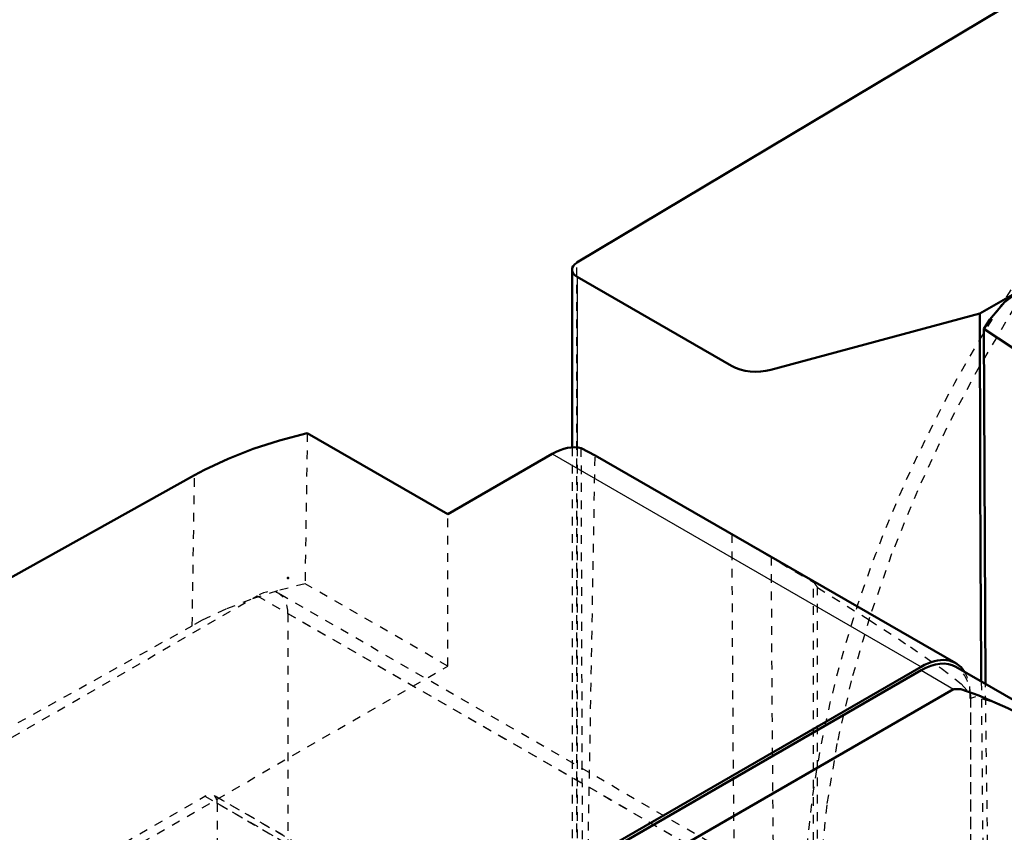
# Model space of a CAD drawing. Header units: millimetres. Extents: x -907 to 463, y -591 to 1160.
# Tile 48 of 60: x -492 to -379, y 610 to 703. Entities that reach past the tile are written whole.
import ezdxf

# ---------------------------------------------------------------- set-up
doc = ezdxf.new("R2010")
doc.units = ezdxf.units.MM
doc.linetypes.add('Dashed', pattern=[2, 1, -1])
for name, color, linetype, lineweight in [('2d ConnectionPoints', 7, 'Continuous', 50), ('AM_0', 7, 'Continuous', 50), ('AM_4', 3, 'Continuous', 25), ('AM_9', 6, 'Dashed', 25)]:
    doc.layers.add(name, color=color, linetype=linetype, lineweight=lineweight)

# ---------------------------------------------------------------- blocks, each defined once
blk = doc.blocks.new('87_part_3__170_2_0_in_HSVP164161451021531101300230_6')
at = {"layer": 'AM_9'}
for p, q in [((-407.71, 578.23), (-469.58, 613.94)), ((-516.19, 587.52), (-470.58, 613.84)), ((-470.58, 613.84), (-408.71, 578.13)), ((-469.17, 613.03), (-469.17, 586.08)), ((-469.17, 613.03), (-407.29, 577.31)), ((-516.19, 587.52), (-454.32, 551.8)), ((-469.17, 586.08), (-407.29, 550.36)), ((-517.6, 558.12), (-517.6, 585.07)), ((-517.6, 585.07), (-455.73, 549.35)), ((-470.58, 583.63), (-516.19, 557.3)), ((-470.58, 583.63), (-408.71, 547.91)), ((-454.32, 551.8), (-408.71, 578.13)), ((-407.29, 577.31), (-407.29, 550.36)), ((-517.6, 558.12), (-455.73, 522.4)), ((-516.19, 557.3), (-454.32, 521.59)), ((-517.19, 557.2), (-455.32, 521.49)), ((-455.73, 522.4), (-455.73, 549.35)), ((-408.71, 547.91), (-454.32, 521.59))]:
    blk.add_line(p, q, dxfattribs=at)
for centre, start_param, end_param in [((-470.58, 612.21), 5.497706, 7.068502), ((-516.19, 585.88), 0.785317, 2.356113), ((-470.58, 585.27), 3.92691, 5.497706), ((-408.71, 576.49), 5.497706, 7.068502), ((-516.19, 558.94), 2.356113, 3.92691), ((-454.32, 550.16), 0.785317, 2.356113), ((-408.71, 549.55), 3.92691, 5.497706), ((-454.32, 523.22), 2.356113, 3.92691)]:
    blk.add_ellipse(centre, major_axis=(1, 1.73), ratio=0.577382, start_param=start_param, end_param=end_param, dxfattribs=at)
blk = doc.blocks.new('89_part_2_2_0_in_HSVP164161451021531101300230_6')
at = {"layer": 'AM_9'}
for p, q in [((-522.2, 603.64), (-464.57, 636.91)), ((-464.57, 636.91), (-409.77, 605.27)), ((-410.8, 607.56), (-462.07, 637.16)), ((-461.03, 634.87), (-461.03, 518.92)), ((-461.03, 634.87), (-413.3, 607.32)), ((-418.31, 584.35), (-469.58, 613.94)), ((-516.19, 587.52), (-470.58, 613.84)), ((-470.58, 613.84), (-419.31, 584.25)), ((-469.17, 613.03), (-469.17, 586.08)), ((-469.17, 613.03), (-417.9, 583.43))]:
    blk.add_line(p, q, dxfattribs=at)
for centre, major_axis in [((-464.57, 632.83), (2.5, 4.33)), ((-470.58, 612.21), (1, 1.73))]:
    blk.add_ellipse(centre, major_axis=major_axis, ratio=0.577382, start_param=5.497706, end_param=7.068502, dxfattribs=at)
blk = doc.blocks.new('90_Upper_Cover_2PumpDrive_210_2_0_in_HSVP164161451021531101300230_6')
at = {"layer": 'AM_0'}
for p, q in [((-442.65, 646.3), (-458.81, 655.63)), ((-425.7, 653.08), (-427.29, 653.91)), ((-442.65, 646.3), (-430.63, 653.24)), ((-425.7, 653.08), (-384.2, 629.15)), ((-508.93, 630.08), (-471.78, 650.79)), ((-507.7, 559.76), (-388.2, 628.75))]:
    blk.add_line(p, q, dxfattribs=at)
blk.add_lwpolyline([(-458.81, 655.63), (-461.99, 654.8), (-465.04, 653.82), (-467.92, 652.69), (-470.62, 651.41), (-471.78, 650.79)], dxfattribs=at)
for centre, start_param, end_param in [((-430.63, 646.71), 0.154021, 0.785317), ((-388.2, 622.22), 5.984765, 7.068502)]:
    blk.add_ellipse(centre, major_axis=(4, 6.93), ratio=0.577382, start_param=start_param, end_param=end_param, dxfattribs=at)
at = {"layer": 'AM_4'}
blk.add_line((-430.63, 653.24), (-388.2, 628.75), dxfattribs=at)
at = {"layer": 'AM_9'}
for p, q in [((-458.81, 655.63), (-459.07, 638.31)), ((-426.92, 532.9), (-427.29, 653.91)), ((-426.92, 583.9), (-425.7, 653.08)), ((-472.04, 633.47), (-471.78, 650.79)), ((-418.25, 648.8), (-400.58, 638.48)), ((-442.65, 628.83), (-442.65, 646.3)), ((-442.65, 628.83), (-459.07, 638.31)), ((-400.58, 518.72), (-400.58, 638.48)), ((-400.11, 518.99), (-400.11, 637.85)), ((-493.8, 621.34), (-472.04, 633.47)), ((-503.81, 593.52), (-442.65, 628.83)), ((-382.54, 625.48), (-382.54, 402.57))]:
    blk.add_line(p, q, dxfattribs=at)
for points in [[(-459.07, 638.31), (-462.25, 637.48), (-465.3, 636.5), (-468.18, 635.37), (-470.89, 634.09), (-472.04, 633.47)], [(-400.11, 637.85), (-394.17, 634.13), (-389.42, 631.03), (-385.89, 628.58), (-383.61, 626.79), (-382.6, 625.68), (-382.54, 625.48)]]:
    blk.add_lwpolyline(points, dxfattribs=at)
for centre, start_param, end_param in [((-405.17, 632.01), 5.959538, 6.120074), ((-388.2, 622.22), 5.497706, 5.984765)]:
    blk.add_ellipse(centre, major_axis=(4, 6.93), ratio=0.577382, start_param=start_param, end_param=end_param, dxfattribs=at)
blk = doc.blocks.new('91_Lower_Cover_2PumpDrive_2_2_0_in_HSVP164161451021531101300230_6')
at = {"layer": 'AM_0'}
for p, q in [((-334.94, 600.3), (-384.2, 628.74)), ((-507, 559.76), (-388.2, 628.34)), ((-384.46, 626.18), (-503.25, 557.6))]:
    blk.add_line(p, q, dxfattribs=at)
blk.add_lwpolyline([(-334.94, 600.3), (-344.68, 605.87), (-353.5, 610.84), (-361.31, 615.17), (-368.07, 618.82), (-373.73, 621.76), (-378.23, 623.98), (-381.55, 625.45), (-383.65, 626.16), (-384.46, 626.18)], dxfattribs=at)
blk.add_ellipse((-388.2, 621.81), major_axis=(4, 6.93), ratio=0.577382, start_param=6.283185, end_param=7.068502, dxfattribs=at)
at = {"layer": 'AM_4'}
blk.add_line((-388.2, 628.34), (-384.46, 626.18), dxfattribs=at)
at = {"layer": 'AM_9'}
blk.add_line((-382.54, 625.07), (-382.54, 401.34), dxfattribs=at)
blk.add_lwpolyline([(-336.75, 601.34), (-345.96, 606.63), (-354.26, 611.31), (-361.59, 615.37), (-367.89, 618.77), (-373.11, 621.47), (-377.21, 623.47), (-380.17, 624.74), (-381.95, 625.28), (-382.54, 625.08), (-382.54, 625.07)], dxfattribs=at)
blk.add_ellipse((-388.2, 621.81), major_axis=(4, 6.93), ratio=0.577382, start_param=5.497706, end_param=6.283185, dxfattribs=at)
blk = doc.blocks.new('110_Upper_Cover_2PumpDrive_210_3_0_in_HSVP164161451021531101300230_6')
at = {"layer": 'AM_0'}
for p, q in [((-346.84, 723.66), (-427.8, 675.26)), ((-428.36, 674.45), (-428.36, 654)), ((-410.01, 663.38), (-427.78, 673.64)), ((-376.89, 672.02), (-381.43, 669.4)), ((-381.43, 669.4), (-405.49, 662.92)), ((-380.81, 626.78), (-380.97, 667.66)), ((-366.63, 658.07), (-380.97, 667.66))]:
    blk.add_line(p, q, dxfattribs=at)
blk.add_lwpolyline([(-376.89, 672.02), (-378.62, 670.71), (-380.3, 668.72), (-380.97, 667.66)], dxfattribs=at)
for centre, major_axis, ratio, start_param, end_param in [((-426.36, 674.45), (-2, 0), 0.577288, 5.51524, 7.068583), ((3831.51, -1762.68), (-2978.76, 5159.92), 0.577382, 0.785479, 0.794165), ((-407.18, 665.01), (-4, 0), 0.577288, 0.785398, 2.007129)]:
    blk.add_ellipse(centre, major_axis=major_axis, ratio=ratio, start_param=start_param, end_param=end_param, dxfattribs=at)
at = {"layer": 'AM_4'}
blk.add_line((-427.78, 673.64), (-427.78, 654), dxfattribs=at)
at = {"layer": 'AM_9'}
for p, q in [((-427.8, 547.7), (-427.8, 675.26)), ((-428.36, 654), (-428.36, 536.4)), ((-427.78, 654), (-427.78, 510.37)), ((-379.68, 546.39), (-380.81, 626.78))]:
    blk.add_line(p, q, dxfattribs=at)
blk.add_lwpolyline([(-363.51, 689.01), (-368.42, 683.04), (-373.08, 676.73), (-377.47, 670.12), (-381.54, 663.26), (-385.28, 656.21), (-388.63, 649.01), (-391.59, 641.73), (-394.14, 634.42), (-396.24, 627.13), (-397.88, 619.92), (-399.06, 612.85), (-399.77, 605.96), (-399.98, 599.32), (-399.72, 592.97), (-399.36, 589.52)], dxfattribs=at)
for centre, major_axis, start_param, end_param in [((-336.94, 637.92), (45.75, 79.24), 1.225638, 4.544699), ((3812.01, -1773.94), (-2985.18, 5171.04), 0.789446, 0.802037), ((3813.87, -1772.86), (-2983.3, 5167.78), 0.789889, 0.802567), ((3831.51, -1762.68), (-2978.76, 5159.92), 0.794165, 0.800947)]:
    blk.add_ellipse(centre, major_axis=major_axis, ratio=0.577382, start_param=start_param, end_param=end_param, dxfattribs=at)

msp = doc.modelspace()

# ---------------------------------------------------------------- linework, layer by layer
at = {"layer": '2d ConnectionPoints'}
msp.add_point((-461.03, 638.95), dxfattribs=at)
msp.add_point((-461.03, 638.95), dxfattribs=at)

# ---------------------------------------------------------------- block references
for name in ['110_Upper_Cover_2PumpDrive_210_3_0_in_HSVP164161451021531101300230_6', '90_Upper_Cover_2PumpDrive_210_2_0_in_HSVP164161451021531101300230_6', '89_part_2_2_0_in_HSVP164161451021531101300230_6', '91_Lower_Cover_2PumpDrive_2_2_0_in_HSVP164161451021531101300230_6', '87_part_3__170_2_0_in_HSVP164161451021531101300230_6']:
    msp.add_blockref(name, (0, 0))

doc.saveas('drawing.dxf')
